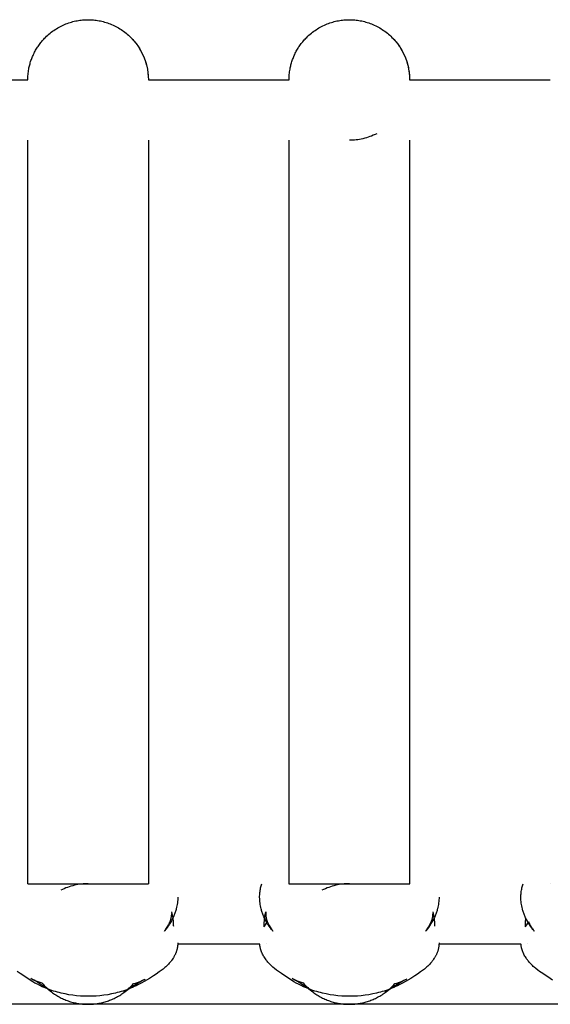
# Model space of a CAD drawing. Header units: millimetres. Extents: x 5000 to 6284, y 0 to 1003.
# Tile 18 of 29: x 5969 to 5996, y 954 to 1003. Entities that reach past the tile are written whole.
import ezdxf

# ---------------------------------------------------------------- set-up
doc = ezdxf.new("R2010")
doc.units = ezdxf.units.MM
doc.layers.add('Make2D$Sichtbar$Kurven', color=7, linetype='Continuous', true_color=0x000000)

msp = doc.modelspace()

# ---------------------------------------------------------------- linework, layer by layer
at = {"layer": 'Make2D$Sichtbar$Kurven', "color": 18, "lineweight": -3, "true_color": 0x000000}
for points in [[(5969.89, 1000.161), (5969.9, 1000.213), (5969.911, 1000.266), (5969.923, 1000.318), (5969.936, 1000.37), (5969.95, 1000.423), (5969.966, 1000.475), (5969.982, 1000.528), (5969.999, 1000.58), (5970.017, 1000.632), (5970.037, 1000.685), (5970.057, 1000.737), (5970.079, 1000.788), (5970.101, 1000.84), (5970.125, 1000.891), (5970.149, 1000.942), (5970.175, 1000.993), (5970.201, 1001.043), (5970.229, 1001.093), (5970.258, 1001.143), (5970.287, 1001.192), (5970.318, 1001.241), (5970.35, 1001.289), (5970.383, 1001.336), (5970.416, 1001.383), (5970.451, 1001.43), (5970.486, 1001.476), (5970.523, 1001.521), (5970.56, 1001.565), (5970.598, 1001.609), (5970.638, 1001.652), (5970.678, 1001.695), (5970.718, 1001.736), (5970.774, 1001.791), (5970.831, 1001.843), (5970.889, 1001.894), (5970.949, 1001.944), (5971.009, 1001.992), (5971.071, 1002.038), (5971.134, 1002.083), (5971.198, 1002.126), (5971.263, 1002.167), (5971.328, 1002.207), (5971.395, 1002.244), (5971.462, 1002.28), (5971.529, 1002.314), (5971.598, 1002.346), (5971.666, 1002.376), (5971.735, 1002.404), (5971.805, 1002.431), (5971.874, 1002.455), (5971.944, 1002.478), (5972.014, 1002.499), (5972.084, 1002.518), (5972.154, 1002.536), (5972.224, 1002.551), (5972.294, 1002.565), (5972.363, 1002.577), (5972.433, 1002.587), (5972.501, 1002.596), (5972.57, 1002.603), (5972.638, 1002.608), (5972.706, 1002.612), (5972.773, 1002.614), (5972.84, 1002.615), (5972.906, 1002.614), (5972.973, 1002.612), (5973.041, 1002.608), (5973.109, 1002.603), (5973.178, 1002.596), (5973.247, 1002.587), (5973.316, 1002.577), (5973.386, 1002.565), (5973.455, 1002.551), (5973.525, 1002.536), (5973.595, 1002.518), (5973.665, 1002.499), (5973.735, 1002.478), (5973.805, 1002.455), (5973.875, 1002.431), (5973.944, 1002.404), (5974.013, 1002.376), (5974.082, 1002.346), (5974.15, 1002.314), (5974.218, 1002.28), (5974.285, 1002.244), (5974.351, 1002.207), (5974.417, 1002.167), (5974.481, 1002.126), (5974.545, 1002.083), (5974.608, 1002.038), (5974.67, 1001.992), (5974.731, 1001.944), (5974.79, 1001.894), (5974.848, 1001.843), (5974.905, 1001.791), (5974.961, 1001.736), (5975.102, 1001.585), (5975.232, 1001.425), (5975.351, 1001.257), (5975.456, 1001.082), (5975.549, 1000.903), (5975.629, 1000.719), (5975.695, 1000.534), (5975.749, 1000.347), (5975.79, 1000.161), (5975.818, 999.976), (5975.834, 999.794), (5975.84, 999.615)], [(5982.89, 1000.161), (5982.9, 1000.213), (5982.911, 1000.266), (5982.923, 1000.318), (5982.936, 1000.37), (5982.95, 1000.423), (5982.966, 1000.475), (5982.982, 1000.528), (5982.999, 1000.58), (5983.017, 1000.632), (5983.037, 1000.685), (5983.057, 1000.737), (5983.079, 1000.788), (5983.101, 1000.84), (5983.125, 1000.891), (5983.149, 1000.942), (5983.175, 1000.993), (5983.201, 1001.043), (5983.229, 1001.093), (5983.258, 1001.143), (5983.287, 1001.192), (5983.318, 1001.241), (5983.35, 1001.289), (5983.383, 1001.336), (5983.416, 1001.383), (5983.451, 1001.43), (5983.486, 1001.476), (5983.523, 1001.521), (5983.56, 1001.565), (5983.598, 1001.609), (5983.638, 1001.652), (5983.678, 1001.695), (5983.718, 1001.736), (5983.774, 1001.791), (5983.831, 1001.843), (5983.889, 1001.894), (5983.949, 1001.944), (5984.009, 1001.992), (5984.071, 1002.038), (5984.134, 1002.083), (5984.198, 1002.126), (5984.263, 1002.167), (5984.328, 1002.207), (5984.395, 1002.244), (5984.462, 1002.28), (5984.529, 1002.314), (5984.598, 1002.346), (5984.666, 1002.376), (5984.735, 1002.404), (5984.805, 1002.431), (5984.874, 1002.455), (5984.944, 1002.478), (5985.014, 1002.499), (5985.084, 1002.518), (5985.154, 1002.536), (5985.224, 1002.551), (5985.294, 1002.565), (5985.363, 1002.577), (5985.433, 1002.587), (5985.501, 1002.596), (5985.57, 1002.603), (5985.638, 1002.608), (5985.706, 1002.612), (5985.773, 1002.614), (5985.84, 1002.615), (5985.906, 1002.614), (5985.973, 1002.612), (5986.041, 1002.608), (5986.109, 1002.603), (5986.178, 1002.596), (5986.247, 1002.587), (5986.316, 1002.577), (5986.386, 1002.565), (5986.455, 1002.551), (5986.525, 1002.536), (5986.595, 1002.518), (5986.665, 1002.499), (5986.735, 1002.478), (5986.805, 1002.455), (5986.875, 1002.431), (5986.944, 1002.404), (5987.013, 1002.376), (5987.082, 1002.346), (5987.15, 1002.314), (5987.218, 1002.28), (5987.285, 1002.244), (5987.351, 1002.207), (5987.417, 1002.167), (5987.481, 1002.126), (5987.545, 1002.083), (5987.608, 1002.038), (5987.67, 1001.992), (5987.731, 1001.944), (5987.79, 1001.894), (5987.848, 1001.843), (5987.905, 1001.791), (5987.961, 1001.736), (5988.102, 1001.585), (5988.232, 1001.425), (5988.351, 1001.257), (5988.456, 1001.082), (5988.549, 1000.903), (5988.629, 1000.719), (5988.695, 1000.534), (5988.749, 1000.347), (5988.79, 1000.161), (5988.818, 999.976), (5988.834, 999.794), (5988.84, 999.615)], [(5974.961, 1001.736), (5975.015, 1001.681), (5975.068, 1001.624), (5975.119, 1001.565), (5975.169, 1001.506), (5975.217, 1001.445), (5975.263, 1001.383), (5975.308, 1001.32), (5975.351, 1001.257), (5975.392, 1001.192), (5975.431, 1001.126), (5975.469, 1001.06), (5975.504, 1000.993), (5975.538, 1000.925), (5975.57, 1000.857), (5975.601, 1000.788), (5975.629, 1000.719), (5975.655, 1000.65), (5975.68, 1000.58), (5975.703, 1000.51), (5975.724, 1000.44), (5975.743, 1000.37), (5975.76, 1000.3), (5975.776, 1000.231), (5975.79, 1000.161), (5975.802, 1000.091), (5975.812, 1000.022), (5975.821, 999.953), (5975.827, 999.885), (5975.833, 999.816), (5975.837, 999.749), (5975.839, 999.682), (5975.84, 999.615)], [(5987.961, 1001.736), (5988.015, 1001.681), (5988.068, 1001.624), (5988.119, 1001.565), (5988.169, 1001.506), (5988.217, 1001.445), (5988.263, 1001.383), (5988.308, 1001.32), (5988.351, 1001.257), (5988.392, 1001.192), (5988.431, 1001.126), (5988.469, 1001.06), (5988.504, 1000.993), (5988.538, 1000.925), (5988.57, 1000.857), (5988.601, 1000.788), (5988.629, 1000.719), (5988.655, 1000.65), (5988.68, 1000.58), (5988.703, 1000.51), (5988.724, 1000.44), (5988.743, 1000.37), (5988.76, 1000.3), (5988.776, 1000.231), (5988.79, 1000.161), (5988.802, 1000.091), (5988.812, 1000.022), (5988.821, 999.953), (5988.827, 999.885), (5988.833, 999.816), (5988.837, 999.749), (5988.839, 999.682), (5988.84, 999.615)], [(5969.84, 999.615), (5969.84, 999.682), (5969.843, 999.749), (5969.846, 999.816), (5969.852, 999.885), (5969.859, 999.953), (5969.867, 1000.022), (5969.878, 1000.091), (5969.89, 1000.161)], [(5982.84, 999.615), (5982.84, 999.682), (5982.843, 999.749), (5982.846, 999.816), (5982.852, 999.885), (5982.859, 999.953), (5982.867, 1000.022), (5982.878, 1000.091), (5982.89, 1000.161)], [(5962.84, 999.615), (5969.84, 999.615)], [(5975.84, 999.615), (5982.84, 999.615)], [(5988.84, 999.615), (5995.84, 999.615)], [(5969.84, 959.62), (5969.84, 996.615)], [(5975.84, 996.615), (5975.84, 959.62)], [(5982.84, 959.62), (5982.84, 996.615)], [(5987.202, 996.942), (5987.118, 996.901), (5987.033, 996.863), (5986.948, 996.827), (5986.862, 996.795), (5986.776, 996.765), (5986.69, 996.738), (5986.604, 996.714), (5986.517, 996.692), (5986.431, 996.674), (5986.345, 996.658), (5986.259, 996.644), (5986.174, 996.634), (5986.09, 996.625), (5986.006, 996.62), (5985.922, 996.616), (5985.84, 996.615)], [(5988.84, 996.615), (5988.84, 959.62)], [(5969.834, 959.619), (5969.834, 959.619), (5969.834, 959.619), (5969.834, 959.619), (5969.834, 959.619), (5969.834, 959.619), (5969.834, 959.619), (5969.835, 959.619), (5969.84, 959.62)], [(5969.84, 959.62), (5969.835, 959.619), (5969.834, 959.619), (5969.834, 959.619), (5969.834, 959.619), (5969.834, 959.619), (5969.834, 959.619), (5969.834, 959.619)], [(5969.84, 959.62), (5969.84, 959.62), (5972.84, 959.62), (5975.84, 959.62)], [(5972.84, 959.62), (5972.757, 959.619), (5972.674, 959.615), (5972.59, 959.61), (5972.506, 959.601), (5972.42, 959.591), (5972.335, 959.577), (5972.249, 959.561), (5972.162, 959.543), (5972.076, 959.521), (5971.989, 959.497), (5971.903, 959.47), (5971.817, 959.44), (5971.731, 959.408), (5971.646, 959.372), (5971.561, 959.334), (5971.478, 959.293)], [(5975.845, 959.619), (5975.845, 959.619), (5975.845, 959.619), (5975.845, 959.619), (5975.845, 959.619), (5975.845, 959.619), (5975.845, 959.619), (5975.844, 959.619), (5975.84, 959.62)], [(5975.84, 959.62), (5975.844, 959.619), (5975.845, 959.619), (5975.845, 959.619), (5975.845, 959.619), (5975.845, 959.619), (5975.845, 959.619), (5975.845, 959.619)], [(5982.04, 957.261), (5982.04, 957.261), (5982.04, 957.261), (5982.04, 957.261), (5982.032, 957.272), (5981.974, 957.344), (5981.915, 957.421), (5981.855, 957.506), (5981.798, 957.591), (5981.771, 957.633), (5981.747, 957.673), (5981.699, 957.757), (5981.654, 957.842), (5981.612, 957.928), (5981.592, 957.971), (5981.573, 958.015), (5981.554, 958.059), (5981.537, 958.103), (5981.521, 958.148), (5981.505, 958.193), (5981.49, 958.238), (5981.476, 958.283), (5981.463, 958.328), (5981.451, 958.374), (5981.434, 958.445), (5981.419, 958.516), (5981.406, 958.587), (5981.395, 958.658), (5981.387, 958.73), (5981.381, 958.801), (5981.378, 958.873), (5981.377, 958.944), (5981.377, 959.003), (5981.38, 959.062), (5981.384, 959.121), (5981.389, 959.179), (5981.396, 959.237), (5981.405, 959.294), (5981.415, 959.352), (5981.427, 959.409), (5981.44, 959.462), (5981.454, 959.515), (5981.47, 959.568), (5981.486, 959.62)], [(5982.834, 959.619), (5982.834, 959.619), (5982.834, 959.619), (5982.834, 959.619), (5982.834, 959.619), (5982.834, 959.619), (5982.834, 959.619), (5982.835, 959.619), (5982.84, 959.62)], [(5982.84, 959.62), (5982.835, 959.619), (5982.834, 959.619), (5982.834, 959.619), (5982.834, 959.619), (5982.834, 959.619), (5982.834, 959.619), (5982.834, 959.619)], [(5982.84, 959.62), (5982.84, 959.62), (5985.84, 959.62), (5988.84, 959.62)], [(5985.84, 959.62), (5985.757, 959.619), (5985.674, 959.615), (5985.59, 959.61), (5985.506, 959.601), (5985.42, 959.591), (5985.335, 959.577), (5985.249, 959.561), (5985.162, 959.543), (5985.076, 959.521), (5984.989, 959.497), (5984.903, 959.47), (5984.817, 959.44), (5984.731, 959.408), (5984.646, 959.372), (5984.561, 959.334), (5984.478, 959.293)], [(5988.845, 959.619), (5988.845, 959.619), (5988.845, 959.619), (5988.845, 959.619), (5988.845, 959.619), (5988.845, 959.619), (5988.845, 959.619), (5988.844, 959.619), (5988.84, 959.62)], [(5988.84, 959.62), (5988.844, 959.619), (5988.845, 959.619), (5988.845, 959.619), (5988.845, 959.619), (5988.845, 959.619), (5988.845, 959.619), (5988.845, 959.619)], [(5995.04, 957.261), (5995.04, 957.261), (5995.04, 957.261), (5995.04, 957.261), (5995.032, 957.272), (5994.974, 957.344), (5994.915, 957.421), (5994.855, 957.506), (5994.798, 957.591), (5994.771, 957.633), (5994.747, 957.673), (5994.699, 957.757), (5994.654, 957.842), (5994.612, 957.928), (5994.592, 957.971), (5994.573, 958.015), (5994.554, 958.059), (5994.537, 958.103), (5994.521, 958.148), (5994.505, 958.193), (5994.49, 958.238), (5994.476, 958.283), (5994.463, 958.328), (5994.451, 958.374), (5994.434, 958.445), (5994.419, 958.516), (5994.406, 958.587), (5994.395, 958.658), (5994.387, 958.73), (5994.381, 958.801), (5994.378, 958.873), (5994.377, 958.944), (5994.377, 959.003), (5994.38, 959.062), (5994.384, 959.121), (5994.389, 959.179), (5994.396, 959.237), (5994.405, 959.294), (5994.415, 959.352), (5994.427, 959.409), (5994.44, 959.462), (5994.454, 959.515), (5994.47, 959.568), (5994.486, 959.62)], [(5995.834, 959.619), (5995.834, 959.619), (5995.834, 959.619), (5995.834, 959.619), (5995.834, 959.619), (5995.834, 959.619), (5995.834, 959.619), (5995.835, 959.619), (5995.84, 959.62)], [(5995.84, 959.62), (5995.835, 959.619), (5995.834, 959.619), (5995.834, 959.619), (5995.834, 959.619), (5995.834, 959.619), (5995.834, 959.619), (5995.834, 959.619)], [(5977.303, 958.955), (5977.302, 958.883), (5977.298, 958.811), (5977.292, 958.738), (5977.284, 958.666), (5977.273, 958.594), (5977.26, 958.522), (5977.245, 958.45), (5977.228, 958.378), (5977.216, 958.333), (5977.203, 958.288), (5977.189, 958.244), (5977.174, 958.2), (5977.159, 958.155), (5977.142, 958.112), (5977.125, 958.068), (5977.107, 958.024), (5977.069, 957.938), (5977.028, 957.853), (5976.984, 957.769), (5976.936, 957.687), (5976.912, 957.647), (5976.886, 957.605), (5976.83, 957.521), (5976.771, 957.438), (5976.712, 957.359), (5976.642, 957.273), (5976.637, 957.266), (5976.635, 957.263), (5976.635, 957.263), (5976.635, 957.263)], [(5990.303, 958.955), (5990.302, 958.883), (5990.298, 958.811), (5990.292, 958.738), (5990.284, 958.666), (5990.273, 958.594), (5990.26, 958.522), (5990.245, 958.45), (5990.228, 958.378), (5990.216, 958.333), (5990.203, 958.288), (5990.189, 958.244), (5990.174, 958.2), (5990.159, 958.155), (5990.142, 958.112), (5990.125, 958.068), (5990.107, 958.024), (5990.069, 957.938), (5990.028, 957.853), (5989.984, 957.769), (5989.936, 957.687), (5989.912, 957.647), (5989.886, 957.605), (5989.83, 957.521), (5989.771, 957.438), (5989.712, 957.359), (5989.642, 957.273), (5989.637, 957.266), (5989.635, 957.263), (5989.635, 957.263), (5989.635, 957.263)], [(5976.637, 957.266), (5976.662, 957.298), (5976.686, 957.33), (5976.712, 957.365), (5976.744, 957.412), (5976.776, 957.46), (5976.801, 957.501), (5976.825, 957.543), (5976.848, 957.585), (5976.869, 957.627), (5976.885, 957.658), (5976.899, 957.69), (5976.912, 957.721), (5976.924, 957.752), (5976.935, 957.781), (5976.945, 957.81), (5976.954, 957.838), (5976.963, 957.866), (5976.972, 957.902), (5976.98, 957.938), (5976.987, 957.973), (5976.993, 958.007), (5976.997, 958.041), (5976.999, 958.057), (5977, 958.074), (5977.001, 958.089), (5977.002, 958.105), (5977.002, 958.12), (5977.003, 958.135)], [(5976.997, 958.221), (5976.997, 958.221), (5977.044, 957.97), (5977.052, 957.913), (5977.06, 957.855), (5977.066, 957.798), (5977.072, 957.74), (5977.076, 957.681), (5977.079, 957.623), (5977.081, 957.565), (5977.082, 957.507)], [(5981.597, 957.472), (5981.598, 957.553), (5981.599, 957.608), (5981.603, 957.689), (5981.61, 957.769), (5981.616, 957.83), (5981.624, 957.891), (5981.633, 957.951), (5981.643, 958.01), (5981.683, 958.22), (5981.683, 958.22)], [(5981.683, 958.22), (5981.682, 958.212), (5981.681, 958.201), (5981.679, 958.188), (5981.678, 958.174), (5981.677, 958.158), (5981.677, 958.141), (5981.677, 958.124), (5981.677, 958.105), (5981.678, 958.086), (5981.679, 958.066), (5981.681, 958.046), (5981.683, 958.022), (5981.686, 958.002), (5981.689, 957.981), (5981.693, 957.96), (5981.697, 957.939), (5981.701, 957.918), (5981.706, 957.897), (5981.712, 957.875), (5981.718, 957.853), (5981.726, 957.825), (5981.736, 957.797), (5981.746, 957.768), (5981.757, 957.739), (5981.769, 957.708), (5981.783, 957.677), (5981.797, 957.645), (5981.812, 957.614), (5981.833, 957.574), (5981.855, 957.534), (5981.878, 957.493), (5981.903, 957.453), (5981.928, 957.415), (5981.957, 957.372), (5981.987, 957.33), (5982.014, 957.294), (5982.039, 957.263), (5982.04, 957.262), (5982.04, 957.261), (5982.04, 957.261), (5982.04, 957.261), (5982.04, 957.261)], [(5989.637, 957.266), (5989.662, 957.298), (5989.686, 957.33), (5989.712, 957.365), (5989.744, 957.412), (5989.776, 957.46), (5989.801, 957.501), (5989.825, 957.543), (5989.848, 957.585), (5989.869, 957.627), (5989.885, 957.658), (5989.899, 957.69), (5989.912, 957.721), (5989.924, 957.752), (5989.935, 957.781), (5989.945, 957.81), (5989.954, 957.838), (5989.963, 957.866), (5989.972, 957.902), (5989.98, 957.938), (5989.987, 957.973), (5989.993, 958.007), (5989.997, 958.041), (5989.999, 958.057), (5990, 958.074), (5990.001, 958.089), (5990.002, 958.105), (5990.002, 958.12), (5990.003, 958.135)], [(5989.997, 958.221), (5989.997, 958.221), (5990.044, 957.97), (5990.052, 957.913), (5990.06, 957.855), (5990.066, 957.798), (5990.072, 957.74), (5990.076, 957.681), (5990.079, 957.623), (5990.081, 957.565), (5990.082, 957.507)], [(5994.597, 957.472), (5994.598, 957.553), (5994.599, 957.608), (5994.603, 957.689), (5994.61, 957.769), (5994.617, 957.834), (5994.625, 957.899)], [(5976.895, 957.619), (5976.882, 957.652)], [(5976.903, 957.699), (5976.925, 957.669)], [(5981.597, 957.472), (5981.622, 957.513), (5981.665, 957.58), (5981.717, 957.655)], [(5981.717, 957.655), (5981.764, 957.721)], [(5981.792, 957.656), (5981.779, 957.621)], [(5989.895, 957.619), (5989.882, 957.652)], [(5989.903, 957.699), (5989.925, 957.669)], [(5994.597, 957.472), (5994.622, 957.513), (5994.665, 957.58), (5994.717, 957.655)], [(5994.717, 957.655), (5994.764, 957.721)], [(5994.764, 957.72), (5994.775, 957.694), (5994.787, 957.667), (5994.799, 957.641), (5994.812, 957.614), (5994.833, 957.574), (5994.855, 957.534), (5994.878, 957.493), (5994.903, 957.453), (5994.928, 957.415), (5994.957, 957.372), (5994.987, 957.33), (5995.014, 957.294), (5995.039, 957.263), (5995.04, 957.262), (5995.04, 957.261), (5995.04, 957.261), (5995.04, 957.261), (5995.04, 957.261)], [(5994.792, 957.656), (5994.779, 957.621)], [(5977.303, 956.682), (5977.303, 956.653), (5977.302, 956.625), (5977.3, 956.596), (5977.298, 956.568), (5977.296, 956.539), (5977.292, 956.511), (5977.289, 956.483), (5977.284, 956.454), (5977.279, 956.426), (5977.273, 956.398), (5977.267, 956.37), (5977.26, 956.342), (5977.252, 956.315), (5977.244, 956.287), (5977.235, 956.259), (5977.226, 956.232), (5977.216, 956.204), (5977.205, 956.177), (5977.194, 956.15), (5977.182, 956.123), (5977.17, 956.096), (5977.157, 956.069), (5977.143, 956.042), (5977.129, 956.016), (5977.114, 955.989), (5977.099, 955.963), (5977.083, 955.936), (5977.067, 955.91), (5977.033, 955.858), (5976.996, 955.807), (5976.968, 955.77), (5976.939, 955.733), (5976.909, 955.697), (5976.877, 955.661), (5976.845, 955.625), (5976.811, 955.59), (5976.777, 955.555), (5976.741, 955.521), (5976.703, 955.485), (5976.662, 955.448), (5976.573, 955.373), (5976.478, 955.299), (5976.383, 955.229), (5976.225, 955.12), (5976.092, 955.034), (5975.893, 954.909), (5975.626, 954.748), (5975.479, 954.666), (5975.318, 954.583), (5975.231, 954.54), (5975.14, 954.498), (5975.05, 954.458), (5974.957, 954.42), (5974.863, 954.383), (5974.768, 954.348), (5974.672, 954.314), (5974.576, 954.282), (5974.48, 954.253), (5974.386, 954.225), (5974.292, 954.2), (5974.198, 954.177), (5974.009, 954.135), (5973.818, 954.099), (5973.625, 954.07), (5973.432, 954.048), (5973.238, 954.031), (5973.044, 954.022), (5972.851, 954.018), (5972.657, 954.022), (5972.463, 954.031), (5972.269, 954.047), (5972.076, 954.07), (5971.883, 954.099), (5971.692, 954.134), (5971.502, 954.176), (5971.408, 954.2), (5971.315, 954.225), (5971.22, 954.252), (5971.124, 954.282), (5971.029, 954.313), (5970.933, 954.347), (5970.839, 954.382), (5970.745, 954.419), (5970.652, 954.457), (5970.562, 954.497), (5970.438, 954.555), (5970.316, 954.617), (5970.197, 954.68), (5970.086, 954.744), (5969.956, 954.822), (5969.836, 954.898), (5969.463, 955.146), (5969.308, 955.255)], [(5981.381, 956.62), (5977.302, 956.62)], [(5990.303, 956.682), (5990.303, 956.653), (5990.302, 956.625), (5990.3, 956.596), (5990.298, 956.568), (5990.296, 956.539), (5990.292, 956.511), (5990.289, 956.483), (5990.284, 956.454), (5990.279, 956.426), (5990.273, 956.398), (5990.267, 956.37), (5990.26, 956.342), (5990.252, 956.315), (5990.244, 956.287), (5990.235, 956.259), (5990.226, 956.232), (5990.216, 956.204), (5990.205, 956.177), (5990.194, 956.15), (5990.182, 956.123), (5990.17, 956.096), (5990.157, 956.069), (5990.143, 956.042), (5990.129, 956.016), (5990.114, 955.989), (5990.099, 955.963), (5990.083, 955.936), (5990.067, 955.91), (5990.033, 955.858), (5989.996, 955.807), (5989.968, 955.77), (5989.939, 955.733), (5989.909, 955.697), (5989.877, 955.661), (5989.845, 955.625), (5989.811, 955.59), (5989.777, 955.555), (5989.741, 955.521), (5989.703, 955.485), (5989.662, 955.448), (5989.573, 955.373), (5989.478, 955.299), (5989.383, 955.229), (5989.225, 955.12), (5989.092, 955.034), (5988.893, 954.909), (5988.626, 954.748), (5988.479, 954.666), (5988.318, 954.583), (5988.231, 954.54), (5988.14, 954.498), (5988.05, 954.458), (5987.957, 954.42), (5987.863, 954.383), (5987.768, 954.348), (5987.672, 954.314), (5987.576, 954.282), (5987.48, 954.253), (5987.386, 954.225), (5987.292, 954.2), (5987.198, 954.177), (5987.009, 954.135), (5986.818, 954.099), (5986.625, 954.07), (5986.432, 954.048), (5986.238, 954.031), (5986.044, 954.022), (5985.851, 954.018), (5985.657, 954.022), (5985.463, 954.031), (5985.269, 954.047), (5985.076, 954.07), (5984.883, 954.099), (5984.692, 954.134), (5984.502, 954.176), (5984.408, 954.2), (5984.315, 954.225), (5984.22, 954.252), (5984.124, 954.282), (5984.029, 954.313), (5983.933, 954.347), (5983.839, 954.382), (5983.745, 954.419), (5983.652, 954.457), (5983.562, 954.497), (5983.438, 954.555), (5983.316, 954.617), (5983.197, 954.68), (5983.086, 954.744), (5982.956, 954.822), (5982.836, 954.898), (5982.463, 955.146), (5982.308, 955.255), (5982.215, 955.325), (5982.124, 955.398), (5982.037, 955.471), (5981.995, 955.508), (5981.956, 955.545), (5981.92, 955.579), (5981.885, 955.615), (5981.851, 955.651), (5981.818, 955.687), (5981.786, 955.724), (5981.755, 955.76), (5981.725, 955.797), (5981.697, 955.834), (5981.663, 955.88), (5981.631, 955.927), (5981.601, 955.975), (5981.572, 956.022), (5981.546, 956.071), (5981.521, 956.119), (5981.498, 956.168), (5981.487, 956.193), (5981.477, 956.217), (5981.468, 956.242), (5981.458, 956.267), (5981.45, 956.292), (5981.441, 956.316), (5981.433, 956.341), (5981.426, 956.366), (5981.419, 956.392), (5981.413, 956.417), (5981.407, 956.442), (5981.402, 956.467), (5981.397, 956.493), (5981.393, 956.518), (5981.389, 956.543), (5981.386, 956.569), (5981.383, 956.594), (5981.381, 956.62)], [(5981.72, 956.63), (5981.72, 956.63), (5981.72, 956.63), (5981.72, 956.63), (5981.72, 956.63), (5981.719, 956.632)], [(5994.381, 956.62), (5990.302, 956.62)], [(5995.956, 954.822), (5995.836, 954.898), (5995.463, 955.146), (5995.308, 955.255), (5995.215, 955.325), (5995.124, 955.398), (5995.037, 955.471), (5994.995, 955.508), (5994.956, 955.545), (5994.92, 955.579), (5994.885, 955.615), (5994.851, 955.651), (5994.818, 955.687), (5994.786, 955.724), (5994.755, 955.76), (5994.725, 955.797), (5994.697, 955.834), (5994.663, 955.88), (5994.631, 955.927), (5994.601, 955.975), (5994.572, 956.022), (5994.546, 956.071), (5994.521, 956.119), (5994.498, 956.168), (5994.487, 956.193), (5994.477, 956.217), (5994.468, 956.242), (5994.458, 956.267), (5994.45, 956.292), (5994.441, 956.316), (5994.433, 956.341), (5994.426, 956.366), (5994.419, 956.392), (5994.413, 956.417), (5994.407, 956.442), (5994.402, 956.467), (5994.397, 956.493), (5994.393, 956.518), (5994.389, 956.543), (5994.386, 956.569), (5994.383, 956.594), (5994.381, 956.62)], [(5994.72, 956.63), (5994.72, 956.63), (5994.72, 956.63), (5994.72, 956.63), (5994.72, 956.63), (5994.719, 956.632)], [(5971.016, 954.238), (5970.897, 954.327), (5970.774, 954.416), (5970.646, 954.505), (5970.513, 954.593), (5970.376, 954.681), (5970.233, 954.768), (5970.099, 954.845), (5970.041, 954.877), (5969.993, 954.902), (5969.99, 954.904), (5969.99, 954.904), (5969.989, 954.904), (5969.989, 954.904), (5969.989, 954.904), (5969.989, 954.904), (5969.989, 954.904), (5969.989, 954.904), (5969.989, 954.904), (5969.989, 954.904), (5969.989, 954.904), (5969.989, 954.904)], [(5969.989, 954.904), (5969.989, 954.904), (5969.989, 954.904), (5969.989, 954.904), (5969.989, 954.904), (5969.989, 954.904), (5969.989, 954.904), (5969.99, 954.904), (5970.054, 954.874), (5970.074, 954.865)], [(5970.074, 954.865), (5970.149, 954.833), (5970.245, 954.794), (5970.342, 954.757), (5970.444, 954.72), (5970.547, 954.685)], [(5970.547, 954.685), (5970.6, 954.624), (5970.655, 954.564), (5970.711, 954.506), (5970.77, 954.449), (5970.829, 954.393), (5970.89, 954.34), (5970.953, 954.288), (5971.016, 954.238)], [(5975.676, 954.865), (5975.676, 954.865), (5975.676, 954.865), (5975.676, 954.865), (5975.676, 954.865), (5975.676, 954.865), (5975.676, 954.865), (5975.676, 954.865), (5975.676, 954.865), (5975.676, 954.865), (5975.676, 954.865), (5975.675, 954.865), (5975.675, 954.865), (5975.675, 954.865), (5975.675, 954.865), (5975.675, 954.865), (5975.675, 954.865), (5975.675, 954.865), (5975.675, 954.865), (5975.675, 954.865), (5975.675, 954.865), (5975.675, 954.865), (5975.675, 954.865), (5975.675, 954.865), (5975.675, 954.864), (5975.674, 954.864), (5975.67, 954.862), (5975.616, 954.834), (5975.555, 954.802), (5975.417, 954.725), (5975.272, 954.64), (5975.132, 954.554), (5974.997, 954.468), (5974.867, 954.381), (5974.742, 954.293), (5974.621, 954.206)], [(5974.621, 954.206), (5974.686, 954.256), (5974.75, 954.307), (5974.812, 954.36), (5974.873, 954.415), (5974.933, 954.471), (5974.991, 954.529), (5975.047, 954.589), (5975.102, 954.65)], [(5975.102, 954.65), (5975.197, 954.68), (5975.291, 954.712), (5975.383, 954.745), (5975.474, 954.779), (5975.605, 954.833)], [(5975.606, 954.833), (5975.66, 954.858)], [(5975.674, 954.864), (5975.675, 954.865), (5975.675, 954.865), (5975.675, 954.865), (5975.675, 954.865), (5975.675, 954.865), (5975.675, 954.865), (5975.675, 954.865), (5975.675, 954.865), (5975.675, 954.865), (5975.675, 954.865), (5975.675, 954.865), (5975.675, 954.865), (5975.675, 954.865), (5975.675, 954.865), (5975.675, 954.865), (5975.675, 954.865), (5975.675, 954.865), (5975.675, 954.865), (5975.675, 954.865), (5975.675, 954.865), (5975.675, 954.865), (5975.675, 954.865), (5975.675, 954.865), (5975.676, 954.865), (5975.676, 954.865), (5975.676, 954.865), (5975.676, 954.865), (5975.676, 954.865), (5975.676, 954.865), (5975.676, 954.865)], [(5984.016, 954.238), (5983.897, 954.327), (5983.774, 954.416), (5983.646, 954.505), (5983.513, 954.593), (5983.376, 954.681), (5983.233, 954.768), (5983.099, 954.845), (5983.041, 954.877), (5982.993, 954.902), (5982.99, 954.904), (5982.99, 954.904), (5982.989, 954.904), (5982.989, 954.904), (5982.989, 954.904), (5982.989, 954.904), (5982.989, 954.904), (5982.989, 954.904), (5982.989, 954.904), (5982.989, 954.904), (5982.989, 954.904), (5982.989, 954.904)], [(5982.989, 954.904), (5982.989, 954.904), (5982.989, 954.904), (5982.989, 954.904), (5982.989, 954.904), (5982.989, 954.904), (5982.989, 954.904), (5982.99, 954.904), (5983.054, 954.874), (5983.074, 954.865)], [(5983.074, 954.865), (5983.149, 954.833), (5983.245, 954.794), (5983.342, 954.757), (5983.444, 954.72), (5983.547, 954.685)], [(5983.547, 954.685), (5983.6, 954.624), (5983.655, 954.564), (5983.711, 954.506), (5983.77, 954.449), (5983.829, 954.393), (5983.89, 954.34), (5983.953, 954.288), (5984.016, 954.238)], [(5988.676, 954.865), (5988.676, 954.865), (5988.676, 954.865), (5988.676, 954.865), (5988.676, 954.865), (5988.676, 954.865), (5988.676, 954.865), (5988.676, 954.865), (5988.676, 954.865), (5988.676, 954.865), (5988.676, 954.865), (5988.675, 954.865), (5988.675, 954.865), (5988.675, 954.865), (5988.675, 954.865), (5988.675, 954.865), (5988.675, 954.865), (5988.675, 954.865), (5988.675, 954.865), (5988.675, 954.865), (5988.675, 954.865), (5988.675, 954.865), (5988.675, 954.865), (5988.675, 954.865), (5988.675, 954.864), (5988.674, 954.864), (5988.67, 954.862), (5988.616, 954.834), (5988.555, 954.802), (5988.417, 954.725), (5988.272, 954.64), (5988.132, 954.554), (5987.997, 954.468), (5987.867, 954.381), (5987.742, 954.293), (5987.621, 954.206)], [(5987.621, 954.206), (5987.686, 954.255), (5987.75, 954.307), (5987.812, 954.36), (5987.873, 954.414), (5987.933, 954.471), (5987.991, 954.529), (5988.047, 954.588), (5988.102, 954.65)], [(5988.102, 954.65), (5988.197, 954.68), (5988.291, 954.712), (5988.383, 954.745), (5988.474, 954.779), (5988.605, 954.833)], [(5988.606, 954.833), (5988.66, 954.858)], [(5988.674, 954.864), (5988.675, 954.865), (5988.675, 954.865), (5988.675, 954.865), (5988.675, 954.865), (5988.675, 954.865), (5988.675, 954.865), (5988.675, 954.865), (5988.675, 954.865), (5988.675, 954.865), (5988.675, 954.865), (5988.675, 954.865), (5988.675, 954.865), (5988.675, 954.865), (5988.675, 954.865), (5988.675, 954.865), (5988.675, 954.865), (5988.675, 954.865), (5988.675, 954.865), (5988.675, 954.865), (5988.675, 954.865), (5988.675, 954.865), (5988.675, 954.865), (5988.675, 954.865), (5988.676, 954.865), (5988.676, 954.865), (5988.676, 954.865), (5988.676, 954.865), (5988.676, 954.865), (5988.676, 954.865), (5988.676, 954.865)], [(5971.016, 954.238), (5971.068, 954.199), (5971.121, 954.161), (5971.174, 954.125), (5971.229, 954.089), (5971.283, 954.055), (5971.338, 954.023), (5971.394, 953.991), (5971.451, 953.961), (5971.507, 953.932), (5971.564, 953.905), (5971.622, 953.878), (5971.68, 953.853), (5971.738, 953.83), (5971.796, 953.807), (5971.855, 953.786), (5971.913, 953.767), (5971.972, 953.748), (5972.031, 953.731), (5972.09, 953.715), (5972.148, 953.701), (5972.207, 953.687), (5972.266, 953.675), (5972.324, 953.665), (5972.383, 953.655), (5972.441, 953.647), (5972.499, 953.639), (5972.556, 953.633), (5972.614, 953.629), (5972.671, 953.625), (5972.727, 953.622), (5972.784, 953.621), (5972.84, 953.62)], [(5972.84, 953.62), (5972.894, 953.621), (5972.949, 953.622), (5973.004, 953.625), (5973.06, 953.628), (5973.116, 953.633), (5973.172, 953.638), (5973.228, 953.645), (5973.285, 953.653), (5973.342, 953.662), (5973.399, 953.673), (5973.456, 953.684), (5973.513, 953.697), (5973.57, 953.71), (5973.628, 953.725), (5973.685, 953.742), (5973.742, 953.759), (5973.8, 953.778), (5973.857, 953.798), (5973.913, 953.819), (5973.97, 953.841), (5974.027, 953.865), (5974.083, 953.89), (5974.139, 953.916), (5974.194, 953.943), (5974.249, 953.972), (5974.304, 954.002), (5974.358, 954.033), (5974.412, 954.065), (5974.465, 954.099), (5974.518, 954.133), (5974.57, 954.169), (5974.621, 954.206)], [(5984.016, 954.238), (5984.068, 954.199), (5984.121, 954.161), (5984.174, 954.125), (5984.229, 954.089), (5984.283, 954.055), (5984.338, 954.023), (5984.394, 953.991), (5984.451, 953.961), (5984.507, 953.932), (5984.564, 953.905), (5984.622, 953.878), (5984.68, 953.853), (5984.738, 953.83), (5984.796, 953.807), (5984.855, 953.786), (5984.913, 953.767), (5984.972, 953.748), (5985.031, 953.731), (5985.09, 953.715), (5985.148, 953.701), (5985.207, 953.687), (5985.266, 953.675), (5985.324, 953.665), (5985.383, 953.655), (5985.441, 953.647), (5985.499, 953.639), (5985.556, 953.633), (5985.614, 953.629), (5985.671, 953.625), (5985.727, 953.622), (5985.784, 953.621), (5985.84, 953.62)], [(5985.84, 953.62), (5985.894, 953.621), (5985.949, 953.622), (5986.004, 953.625), (5986.06, 953.628), (5986.116, 953.633), (5986.172, 953.638), (5986.228, 953.645), (5986.285, 953.653), (5986.342, 953.662), (5986.399, 953.673), (5986.456, 953.684), (5986.513, 953.697), (5986.57, 953.71), (5986.628, 953.725), (5986.685, 953.742), (5986.742, 953.759), (5986.8, 953.778), (5986.857, 953.798), (5986.913, 953.819), (5986.97, 953.841), (5987.027, 953.865), (5987.083, 953.89), (5987.139, 953.916), (5987.194, 953.943), (5987.249, 953.972), (5987.304, 954.002), (5987.358, 954.033), (5987.412, 954.065), (5987.465, 954.099), (5987.518, 954.133), (5987.57, 954.169), (5987.621, 954.206)], [(5972.84, 953.62), (5959.84, 953.62)], [(5985.84, 953.62), (5972.84, 953.62)], [(5998.84, 953.62), (5985.84, 953.62)]]:
    msp.add_lwpolyline(points, dxfattribs=at)

doc.saveas('drawing.dxf')
